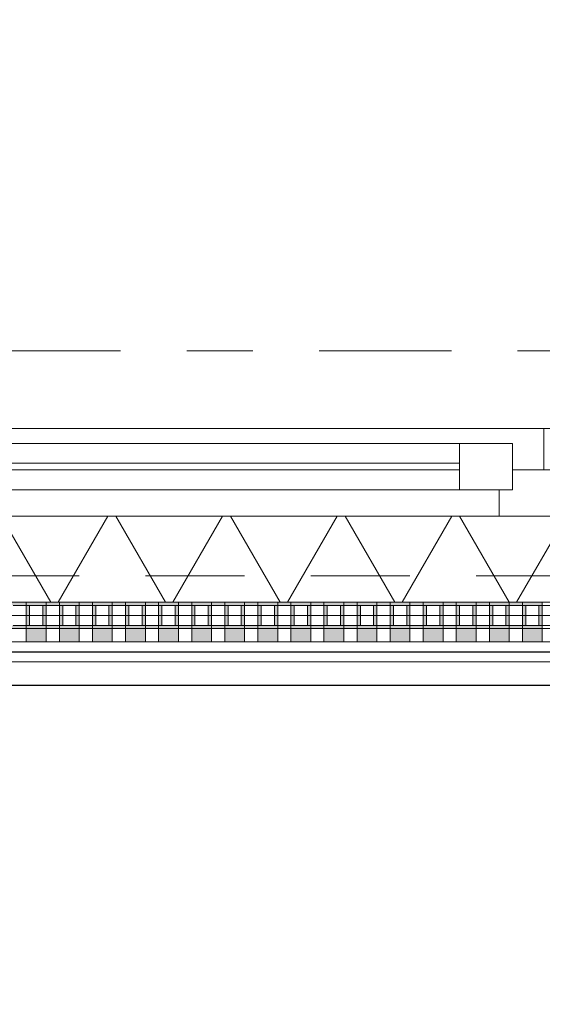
# Model space of a CAD drawing. Header units: metres. Extents: x -167 to 233, y -155 to 122.
# Tile 17 of 176: x 38.572 to 39.362, y 27.602 to 29.09. Entities that reach past the tile are written whole.
import ezdxf
from ezdxf.enums import TextEntityAlignment as Align

# ---------------------------------------------------------------- set-up
doc = ezdxf.new("R2010")
doc.units = ezdxf.units.M
doc.header["$MEASUREMENT"] = 0
doc.linetypes.add('Raster', pattern=[0.4, 0.2, -0.1, 0, -0.1])
doc.linetypes.add('Strichlinie eng', pattern=[0.23, 0.15, -0.08])
for name, color, linetype in [('10 Wand außen', 7, 'Continuous'), ('20 Decke', 7, 'Continuous'), ('40 Absturzsicherung', 7, 'Continuous'), ('50 Sanitäreinrichtung', 7, 'Continuous'), ('90 Achsraster', 7, 'Continuous'), ('94 Genehmigungsplanung Bemaßung', 7, 'Continuous')]:
    doc.layers.add(name, color=color, linetype=linetype)
doc.styles.add('ERSTELLTER_STIL_1', font='arial.ttf')
doc.styles.add('ERSTELLTER_STIL_2', font='arial.ttf')
doc.dimstyles.new('ERSTELLTER_STIL__1', dxfattribs={"dimtxt": 0.25, "dimasz": 0.19, "dimexe": 0.18, "dimexo": 0.1, "dimgap": 0, "dimtad": 1, "dimtih": 1, "dimtoh": 1, "dimzin": 0, "dimdsep": 46, "dimtxsty": 'ERSTELLTER_STIL_1', "dimblk": 'ARROWHEAD_6', "dimblk1": 'ARROWHEAD_6', "dimblk2": 'ARROWHEAD_6', "dimcen": 0.09, "dimclrd": 7, "dimclre": 7, "dimclrt": 7, "dimazin": 0, "dimtfac": 1, "dimtdec": 4, "dimtmove": 0, "dimatfit": 3, "dimfxl": 1, "dimtolj": 1, "dimtzin": 0, "dimarcsym": 0})

# ---------------------------------------------------------------- blocks, each defined once
blk = doc.blocks.new('Rechteck Raster Kassetten Fassade - ACB_2')
at = {"layer": '50 Sanitäreinrichtung', "linetype": 'Continuous', "lineweight": 0, "true_color": 0x9e9e9e}
for points in [[(0.79, 0.17), (0.79, 0.19), (0.76, 0.19), (0.76, 0.17)], [(0.84, 0.17), (0.84, 0.19), (0.81, 0.19), (0.81, 0.17)], [(0.89, 0.17), (0.89, 0.19), (0.86, 0.19), (0.86, 0.17)], [(0.94, 0.17), (0.94, 0.19), (0.91, 0.19), (0.91, 0.17)], [(0.99, 0.17), (0.99, 0.19), (0.96, 0.19), (0.96, 0.17)], [(1.04, 0.17), (1.04, 0.19), (1.01, 0.19), (1.01, 0.17)], [(1.09, 0.17), (1.09, 0.19), (1.06, 0.19), (1.06, 0.17)], [(1.14, 0.17), (1.14, 0.19), (1.11, 0.19), (1.11, 0.17)], [(1.19, 0.17), (1.19, 0.19), (1.16, 0.19), (1.16, 0.17)], [(1.24, 0.17), (1.24, 0.19), (1.21, 0.19), (1.21, 0.17)], [(1.29, 0.17), (1.29, 0.19), (1.26, 0.19), (1.26, 0.17)], [(1.34, 0.17), (1.34, 0.19), (1.31, 0.19), (1.31, 0.17)], [(1.39, 0.17), (1.39, 0.19), (1.36, 0.19), (1.36, 0.17)], [(1.44, 0.17), (1.44, 0.19), (1.41, 0.19), (1.41, 0.17)], [(1.49, 0.17), (1.49, 0.19), (1.46, 0.19), (1.46, 0.17)], [(1.54, 0.17), (1.54, 0.19), (1.51, 0.19), (1.51, 0.17)], [(0.71, 0.13), (0.76, 0.13), (0.76, 0.135), (0.715, 0.135), (0.715, 0.165), (0.76, 0.165), (0.76, 0.17), (0.71, 0.17)], [(0.76, 0.13), (0.81, 0.13), (0.81, 0.135), (0.765, 0.135), (0.765, 0.165), (0.81, 0.165), (0.81, 0.17), (0.76, 0.17)], [(0.785, 0.165), (0.785, 0.135), (0.79, 0.135), (0.79, 0.165)], [(0.81, 0.13), (0.86, 0.13), (0.86, 0.135), (0.815, 0.135), (0.815, 0.165), (0.86, 0.165), (0.86, 0.17), (0.81, 0.17)], [(0.835, 0.165), (0.835, 0.135), (0.84, 0.135), (0.84, 0.165)], [(0.86, 0.13), (0.91, 0.13), (0.91, 0.135), (0.865, 0.135), (0.865, 0.165), (0.91, 0.165), (0.91, 0.17), (0.86, 0.17)], [(0.885, 0.165), (0.885, 0.135), (0.89, 0.135), (0.89, 0.165)], [(0.91, 0.13), (0.96, 0.13), (0.96, 0.135), (0.915, 0.135), (0.915, 0.165), (0.96, 0.165), (0.96, 0.17), (0.91, 0.17)], [(0.935, 0.165), (0.935, 0.135), (0.94, 0.135), (0.94, 0.165)], [(0.96, 0.13), (1.01, 0.13), (1.01, 0.135), (0.965, 0.135), (0.965, 0.165), (1.01, 0.165), (1.01, 0.17), (0.96, 0.17)], [(0.985, 0.165), (0.985, 0.135), (0.99, 0.135), (0.99, 0.165)], [(1.01, 0.13), (1.06, 0.13), (1.06, 0.135), (1.015, 0.135), (1.015, 0.165), (1.06, 0.165), (1.06, 0.17), (1.01, 0.17)], [(1.035, 0.165), (1.035, 0.135), (1.04, 0.135), (1.04, 0.165)], [(1.06, 0.13), (1.11, 0.13), (1.11, 0.135), (1.065, 0.135), (1.065, 0.165), (1.11, 0.165), (1.11, 0.17), (1.06, 0.17)], [(1.085, 0.165), (1.085, 0.135), (1.09, 0.135), (1.09, 0.165)], [(1.11, 0.13), (1.16, 0.13), (1.16, 0.135), (1.115, 0.135), (1.115, 0.165), (1.16, 0.165), (1.16, 0.17), (1.11, 0.17)], [(1.135, 0.165), (1.135, 0.135), (1.14, 0.135), (1.14, 0.165)], [(1.16, 0.13), (1.21, 0.13), (1.21, 0.135), (1.165, 0.135), (1.165, 0.165), (1.21, 0.165), (1.21, 0.17), (1.16, 0.17)], [(1.185, 0.165), (1.185, 0.135), (1.19, 0.135), (1.19, 0.165)], [(1.21, 0.13), (1.26, 0.13), (1.26, 0.135), (1.215, 0.135), (1.215, 0.165), (1.26, 0.165), (1.26, 0.17), (1.21, 0.17)], [(1.235, 0.165), (1.235, 0.135), (1.24, 0.135), (1.24, 0.165)], [(1.26, 0.13), (1.31, 0.13), (1.31, 0.135), (1.265, 0.135), (1.265, 0.165), (1.31, 0.165), (1.31, 0.17), (1.26, 0.17)], [(1.285, 0.165), (1.285, 0.135), (1.29, 0.135), (1.29, 0.165)], [(1.31, 0.13), (1.36, 0.13), (1.36, 0.135), (1.315, 0.135), (1.315, 0.165), (1.36, 0.165), (1.36, 0.17), (1.31, 0.17)], [(1.335, 0.165), (1.335, 0.135), (1.34, 0.135), (1.34, 0.165)], [(1.36, 0.17), (1.36, 0.13), (1.41, 0.13), (1.41, 0.135), (1.365, 0.135), (1.365, 0.165), (1.41, 0.165), (1.41, 0.17)], [(1.39, 0.165), (1.385, 0.165), (1.385, 0.135), (1.39, 0.135)], [(1.46, 0.17), (1.41, 0.17), (1.41, 0.13), (1.46, 0.13), (1.46, 0.135), (1.415, 0.135), (1.415, 0.165), (1.46, 0.165)], [(1.435, 0.165), (1.435, 0.135), (1.44, 0.135), (1.44, 0.165)], [(1.485, 0.165), (1.485, 0.135), (1.49, 0.135), (1.49, 0.165)], [(1.515, 0.165), (1.51, 0.165), (1.51, 0.135), (1.515, 0.135)]]:
    blk.add_hatch(color=253, dxfattribs=at).paths.add_polyline_path(points)
h = blk.add_hatch(color=253, dxfattribs=at)
h.paths.add_polyline_path([(1.54, 0.13), (1.54, 0.17), (1.46, 0.17), (1.46, 0.13)])
h.paths.add_polyline_path([(1.465, 0.165), (1.535, 0.165), (1.535, 0.135), (1.465, 0.135)], flags=0)
at = {"layer": '50 Sanitäreinrichtung', "linetype": 'Continuous', "lineweight": 18}
h = blk.add_hatch(dxfattribs=at)
h.set_pattern_fill('Dämmung__weich_0001', color=8, style=0, pattern_type=2)
h.set_pattern_definition([(60, (0, 0), (-0.1299038, 0.075), []), (120, (0, 0), (0.1299038, 0.075), [])])
h.paths.add_polyline_path([(0, 0), (20.25, 0), (20.38, 0.13), (0, 0.13)])
at = {"layer": '50 Sanitäreinrichtung', "color": 251, "linetype": 'Continuous', "lineweight": 18, "true_color": 0x5f5f5f}
for p, q in [((1.5543, 0.19), (0.5443, 0.19)), ((0.79, 0.19), (0.76, 0.19)), ((0.76, 0.19), (0.76, 0.17)), ((0.79, 0.19), (0.76, 0.19)), ((0.76, 0.19), (0.76, 0.17)), ((0.79, 0.19), (0.79, 0.17)), ((0.79, 0.19), (0.79, 0.17)), ((0.84, 0.19), (0.81, 0.19)), ((0.81, 0.19), (0.81, 0.17)), ((0.84, 0.19), (0.81, 0.19)), ((0.81, 0.19), (0.81, 0.17)), ((0.84, 0.19), (0.84, 0.17)), ((0.84, 0.19), (0.84, 0.17)), ((0.89, 0.19), (0.86, 0.19)), ((0.86, 0.19), (0.86, 0.17)), ((0.89, 0.19), (0.86, 0.19)), ((0.86, 0.19), (0.86, 0.17)), ((0.89, 0.19), (0.89, 0.17)), ((0.89, 0.19), (0.89, 0.17)), ((0.94, 0.19), (0.91, 0.19)), ((0.91, 0.19), (0.91, 0.17)), ((0.94, 0.19), (0.91, 0.19)), ((0.91, 0.19), (0.91, 0.17)), ((0.94, 0.19), (0.94, 0.17)), ((0.94, 0.19), (0.94, 0.17)), ((0.99, 0.19), (0.96, 0.19)), ((0.96, 0.19), (0.96, 0.17)), ((0.99, 0.19), (0.96, 0.19)), ((0.96, 0.19), (0.96, 0.17)), ((0.99, 0.19), (0.99, 0.17)), ((0.99, 0.19), (0.99, 0.17)), ((1.04, 0.19), (1.01, 0.19)), ((1.01, 0.19), (1.01, 0.17)), ((1.04, 0.19), (1.01, 0.19)), ((1.01, 0.19), (1.01, 0.17)), ((1.04, 0.19), (1.04, 0.17)), ((1.04, 0.19), (1.04, 0.17)), ((1.09, 0.19), (1.06, 0.19)), ((1.06, 0.19), (1.06, 0.17)), ((1.09, 0.19), (1.06, 0.19)), ((1.06, 0.19), (1.06, 0.17)), ((1.09, 0.19), (1.09, 0.17)), ((1.09, 0.19), (1.09, 0.17)), ((1.14, 0.19), (1.11, 0.19)), ((1.11, 0.19), (1.11, 0.17)), ((1.14, 0.19), (1.11, 0.19)), ((1.11, 0.19), (1.11, 0.17)), ((1.14, 0.19), (1.14, 0.17)), ((1.14, 0.19), (1.14, 0.17)), ((1.19, 0.19), (1.16, 0.19)), ((1.16, 0.19), (1.16, 0.17)), ((1.19, 0.19), (1.16, 0.19)), ((1.16, 0.19), (1.16, 0.17)), ((1.19, 0.19), (1.19, 0.17)), ((1.19, 0.19), (1.19, 0.17)), ((1.24, 0.19), (1.21, 0.19)), ((1.21, 0.19), (1.21, 0.17)), ((1.24, 0.19), (1.21, 0.19)), ((1.21, 0.19), (1.21, 0.17)), ((1.24, 0.19), (1.24, 0.17)), ((1.24, 0.19), (1.24, 0.17)), ((1.29, 0.19), (1.26, 0.19)), ((1.26, 0.19), (1.26, 0.17)), ((1.29, 0.19), (1.26, 0.19)), ((1.26, 0.19), (1.26, 0.17)), ((1.29, 0.19), (1.29, 0.17)), ((1.29, 0.19), (1.29, 0.17)), ((1.34, 0.19), (1.31, 0.19)), ((1.31, 0.19), (1.31, 0.17)), ((1.34, 0.19), (1.31, 0.19)), ((1.31, 0.19), (1.31, 0.17)), ((1.34, 0.19), (1.34, 0.17)), ((1.34, 0.19), (1.34, 0.17)), ((1.39, 0.19), (1.36, 0.19)), ((1.36, 0.19), (1.36, 0.17)), ((1.39, 0.19), (1.36, 0.19)), ((1.36, 0.19), (1.36, 0.17)), ((1.39, 0.19), (1.39, 0.17)), ((1.39, 0.19), (1.39, 0.17)), ((1.44, 0.19), (1.41, 0.19)), ((1.41, 0.19), (1.41, 0.17)), ((1.44, 0.19), (1.41, 0.19)), ((1.41, 0.19), (1.41, 0.17)), ((1.44, 0.19), (1.44, 0.17)), ((1.44, 0.19), (1.44, 0.17)), ((1.49, 0.19), (1.46, 0.19)), ((1.46, 0.19), (1.46, 0.17)), ((1.49, 0.19), (1.46, 0.19)), ((1.46, 0.19), (1.46, 0.17)), ((1.49, 0.19), (1.49, 0.17)), ((1.49, 0.19), (1.49, 0.17)), ((1.54, 0.19), (1.51, 0.19)), ((1.51, 0.19), (1.51, 0.17)), ((1.54, 0.19), (1.51, 0.19)), ((1.51, 0.19), (1.51, 0.17)), ((1.54, 0.19), (1.54, 0.17)), ((1.54, 0.19), (1.54, 0.17)), ((0.79, 0.17), (0.71, 0.17)), ((0.79, 0.17), (0.71, 0.17)), ((0.76, 0.165), (0.74, 0.165)), ((0.76, 0.165), (0.74, 0.165)), ((0.84, 0.17), (0.76, 0.17)), ((0.76, 0.17), (0.76, 0.165)), ((0.84, 0.17), (0.76, 0.17)), ((0.76, 0.17), (0.76, 0.165)), ((0.79, 0.17), (0.76, 0.17)), ((0.79, 0.17), (0.76, 0.17)), ((0.765, 0.165), (0.76, 0.165)), ((0.76, 0.165), (0.76, 0.135)), ((0.765, 0.165), (0.76, 0.165)), ((0.76, 0.165), (0.76, 0.135)), ((0.785, 0.165), (0.765, 0.165)), ((0.765, 0.165), (0.765, 0.135)), ((0.785, 0.165), (0.765, 0.165)), ((0.785, 0.165), (0.765, 0.165)), ((0.765, 0.165), (0.765, 0.135)), ((0.785, 0.165), (0.765, 0.165)), ((0.785, 0.165), (0.785, 0.135)), ((0.79, 0.165), (0.785, 0.165)), ((0.785, 0.165), (0.785, 0.135)), ((0.79, 0.165), (0.785, 0.165)), ((0.79, 0.17), (0.79, 0.165)), ((0.79, 0.17), (0.79, 0.165)), ((0.79, 0.165), (0.79, 0.135)), ((0.81, 0.165), (0.79, 0.165)), ((0.79, 0.165), (0.79, 0.135)), ((0.81, 0.165), (0.79, 0.165)), ((0.89, 0.17), (0.81, 0.17)), ((0.81, 0.17), (0.81, 0.165)), ((0.89, 0.17), (0.81, 0.17)), ((0.81, 0.17), (0.81, 0.165)), ((0.84, 0.17), (0.81, 0.17)), ((0.84, 0.17), (0.81, 0.17)), ((0.815, 0.165), (0.81, 0.165)), ((0.81, 0.165), (0.81, 0.135)), ((0.815, 0.165), (0.81, 0.165)), ((0.81, 0.165), (0.81, 0.135)), ((0.835, 0.165), (0.815, 0.165)), ((0.815, 0.165), (0.815, 0.135)), ((0.835, 0.165), (0.815, 0.165)), ((0.835, 0.165), (0.815, 0.165)), ((0.815, 0.165), (0.815, 0.135)), ((0.835, 0.165), (0.815, 0.165)), ((0.835, 0.165), (0.835, 0.135)), ((0.84, 0.165), (0.835, 0.165)), ((0.835, 0.165), (0.835, 0.135)), ((0.84, 0.165), (0.835, 0.165)), ((0.84, 0.17), (0.84, 0.165)), ((0.84, 0.17), (0.84, 0.165)), ((0.84, 0.165), (0.84, 0.135)), ((0.86, 0.165), (0.84, 0.165)), ((0.84, 0.165), (0.84, 0.135)), ((0.86, 0.165), (0.84, 0.165)), ((0.94, 0.17), (0.86, 0.17)), ((0.86, 0.17), (0.86, 0.165)), ((0.94, 0.17), (0.86, 0.17)), ((0.86, 0.17), (0.86, 0.165)), ((0.89, 0.17), (0.86, 0.17)), ((0.89, 0.17), (0.86, 0.17)), ((0.865, 0.165), (0.86, 0.165)), ((0.86, 0.165), (0.86, 0.135)), ((0.865, 0.165), (0.86, 0.165)), ((0.86, 0.165), (0.86, 0.135)), ((0.885, 0.165), (0.865, 0.165)), ((0.865, 0.165), (0.865, 0.135)), ((0.885, 0.165), (0.865, 0.165)), ((0.885, 0.165), (0.865, 0.165)), ((0.865, 0.165), (0.865, 0.135)), ((0.885, 0.165), (0.865, 0.165)), ((0.885, 0.165), (0.885, 0.135)), ((0.89, 0.165), (0.885, 0.165)), ((0.885, 0.165), (0.885, 0.135)), ((0.89, 0.165), (0.885, 0.165)), ((0.89, 0.17), (0.89, 0.165)), ((0.89, 0.17), (0.89, 0.165)), ((0.89, 0.165), (0.89, 0.135)), ((0.91, 0.165), (0.89, 0.165)), ((0.89, 0.165), (0.89, 0.135)), ((0.91, 0.165), (0.89, 0.165)), ((0.99, 0.17), (0.91, 0.17)), ((0.91, 0.17), (0.91, 0.165)), ((0.99, 0.17), (0.91, 0.17)), ((0.91, 0.17), (0.91, 0.165)), ((0.94, 0.17), (0.91, 0.17)), ((0.94, 0.17), (0.91, 0.17)), ((0.915, 0.165), (0.91, 0.165)), ((0.91, 0.165), (0.91, 0.135)), ((0.915, 0.165), (0.91, 0.165)), ((0.91, 0.165), (0.91, 0.135)), ((0.935, 0.165), (0.915, 0.165)), ((0.915, 0.165), (0.915, 0.135)), ((0.935, 0.165), (0.915, 0.165)), ((0.935, 0.165), (0.915, 0.165)), ((0.915, 0.165), (0.915, 0.135)), ((0.935, 0.165), (0.915, 0.165)), ((0.935, 0.165), (0.935, 0.135)), ((0.94, 0.165), (0.935, 0.165)), ((0.935, 0.165), (0.935, 0.135)), ((0.94, 0.165), (0.935, 0.165)), ((0.94, 0.17), (0.94, 0.165)), ((0.94, 0.17), (0.94, 0.165)), ((0.94, 0.165), (0.94, 0.135)), ((0.96, 0.165), (0.94, 0.165)), ((0.94, 0.165), (0.94, 0.135)), ((0.96, 0.165), (0.94, 0.165)), ((1.04, 0.17), (0.96, 0.17)), ((0.96, 0.17), (0.96, 0.165)), ((1.04, 0.17), (0.96, 0.17)), ((0.96, 0.17), (0.96, 0.165)), ((0.99, 0.17), (0.96, 0.17)), ((0.99, 0.17), (0.96, 0.17)), ((0.965, 0.165), (0.96, 0.165)), ((0.96, 0.165), (0.96, 0.135)), ((0.965, 0.165), (0.96, 0.165)), ((0.96, 0.165), (0.96, 0.135)), ((0.985, 0.165), (0.965, 0.165)), ((0.965, 0.165), (0.965, 0.135)), ((0.985, 0.165), (0.965, 0.165)), ((0.985, 0.165), (0.965, 0.165)), ((0.965, 0.165), (0.965, 0.135)), ((0.985, 0.165), (0.965, 0.165)), ((0.985, 0.165), (0.985, 0.135)), ((0.99, 0.165), (0.985, 0.165)), ((0.985, 0.165), (0.985, 0.135)), ((0.99, 0.165), (0.985, 0.165)), ((0.99, 0.17), (0.99, 0.165)), ((0.99, 0.17), (0.99, 0.165)), ((0.99, 0.165), (0.99, 0.135)), ((1.01, 0.165), (0.99, 0.165)), ((0.99, 0.165), (0.99, 0.135)), ((1.01, 0.165), (0.99, 0.165)), ((1.09, 0.17), (1.01, 0.17)), ((1.01, 0.17), (1.01, 0.165)), ((1.09, 0.17), (1.01, 0.17)), ((1.01, 0.17), (1.01, 0.165)), ((1.04, 0.17), (1.01, 0.17)), ((1.04, 0.17), (1.01, 0.17)), ((1.015, 0.165), (1.01, 0.165)), ((1.01, 0.165), (1.01, 0.135)), ((1.015, 0.165), (1.01, 0.165)), ((1.01, 0.165), (1.01, 0.135)), ((1.035, 0.165), (1.015, 0.165)), ((1.015, 0.165), (1.015, 0.135)), ((1.035, 0.165), (1.015, 0.165)), ((1.035, 0.165), (1.015, 0.165)), ((1.015, 0.165), (1.015, 0.135)), ((1.035, 0.165), (1.015, 0.165)), ((1.035, 0.165), (1.035, 0.135)), ((1.04, 0.165), (1.035, 0.165)), ((1.035, 0.165), (1.035, 0.135)), ((1.04, 0.165), (1.035, 0.165)), ((1.04, 0.17), (1.04, 0.165)), ((1.04, 0.17), (1.04, 0.165)), ((1.04, 0.165), (1.04, 0.135)), ((1.06, 0.165), (1.04, 0.165)), ((1.04, 0.165), (1.04, 0.135)), ((1.06, 0.165), (1.04, 0.165)), ((1.14, 0.17), (1.06, 0.17)), ((1.06, 0.17), (1.06, 0.165)), ((1.14, 0.17), (1.06, 0.17)), ((1.06, 0.17), (1.06, 0.165)), ((1.09, 0.17), (1.06, 0.17)), ((1.09, 0.17), (1.06, 0.17)), ((1.065, 0.165), (1.06, 0.165)), ((1.06, 0.165), (1.06, 0.135)), ((1.065, 0.165), (1.06, 0.165)), ((1.06, 0.165), (1.06, 0.135)), ((1.085, 0.165), (1.065, 0.165)), ((1.065, 0.165), (1.065, 0.135)), ((1.085, 0.165), (1.065, 0.165)), ((1.085, 0.165), (1.065, 0.165)), ((1.065, 0.165), (1.065, 0.135)), ((1.085, 0.165), (1.065, 0.165)), ((1.085, 0.165), (1.085, 0.135)), ((1.09, 0.165), (1.085, 0.165)), ((1.085, 0.165), (1.085, 0.135)), ((1.09, 0.165), (1.085, 0.165)), ((1.09, 0.17), (1.09, 0.165)), ((1.09, 0.17), (1.09, 0.165)), ((1.09, 0.165), (1.09, 0.135)), ((1.11, 0.165), (1.09, 0.165)), ((1.09, 0.165), (1.09, 0.135)), ((1.11, 0.165), (1.09, 0.165)), ((1.19, 0.17), (1.11, 0.17)), ((1.11, 0.17), (1.11, 0.165)), ((1.19, 0.17), (1.11, 0.17)), ((1.11, 0.17), (1.11, 0.165)), ((1.14, 0.17), (1.11, 0.17)), ((1.14, 0.17), (1.11, 0.17)), ((1.115, 0.165), (1.11, 0.165)), ((1.11, 0.165), (1.11, 0.135)), ((1.115, 0.165), (1.11, 0.165)), ((1.11, 0.165), (1.11, 0.135)), ((1.135, 0.165), (1.115, 0.165)), ((1.115, 0.165), (1.115, 0.135)), ((1.135, 0.165), (1.115, 0.165)), ((1.135, 0.165), (1.115, 0.165)), ((1.115, 0.165), (1.115, 0.135)), ((1.135, 0.165), (1.115, 0.165)), ((1.135, 0.165), (1.135, 0.135)), ((1.14, 0.165), (1.135, 0.165)), ((1.135, 0.165), (1.135, 0.135)), ((1.14, 0.165), (1.135, 0.165)), ((1.14, 0.17), (1.14, 0.165)), ((1.14, 0.17), (1.14, 0.165)), ((1.14, 0.165), (1.14, 0.135)), ((1.16, 0.165), (1.14, 0.165)), ((1.14, 0.165), (1.14, 0.135)), ((1.16, 0.165), (1.14, 0.165)), ((1.24, 0.17), (1.16, 0.17)), ((1.16, 0.17), (1.16, 0.165)), ((1.24, 0.17), (1.16, 0.17)), ((1.16, 0.17), (1.16, 0.165)), ((1.19, 0.17), (1.16, 0.17)), ((1.19, 0.17), (1.16, 0.17)), ((1.165, 0.165), (1.16, 0.165)), ((1.16, 0.165), (1.16, 0.135)), ((1.165, 0.165), (1.16, 0.165)), ((1.16, 0.165), (1.16, 0.135)), ((1.185, 0.165), (1.165, 0.165)), ((1.165, 0.165), (1.165, 0.135)), ((1.185, 0.165), (1.165, 0.165)), ((1.185, 0.165), (1.165, 0.165)), ((1.165, 0.165), (1.165, 0.135)), ((1.185, 0.165), (1.165, 0.165)), ((1.185, 0.165), (1.185, 0.135)), ((1.19, 0.165), (1.185, 0.165)), ((1.185, 0.165), (1.185, 0.135)), ((1.19, 0.165), (1.185, 0.165)), ((1.19, 0.17), (1.19, 0.165)), ((1.19, 0.17), (1.19, 0.165)), ((1.19, 0.165), (1.19, 0.135)), ((1.21, 0.165), (1.19, 0.165)), ((1.19, 0.165), (1.19, 0.135)), ((1.21, 0.165), (1.19, 0.165)), ((1.29, 0.17), (1.21, 0.17)), ((1.21, 0.17), (1.21, 0.165)), ((1.29, 0.17), (1.21, 0.17)), ((1.21, 0.17), (1.21, 0.165)), ((1.24, 0.17), (1.21, 0.17)), ((1.24, 0.17), (1.21, 0.17)), ((1.215, 0.165), (1.21, 0.165)), ((1.21, 0.165), (1.21, 0.135)), ((1.215, 0.165), (1.21, 0.165)), ((1.21, 0.165), (1.21, 0.135)), ((1.235, 0.165), (1.215, 0.165)), ((1.215, 0.165), (1.215, 0.135)), ((1.235, 0.165), (1.215, 0.165)), ((1.235, 0.165), (1.215, 0.165)), ((1.215, 0.165), (1.215, 0.135)), ((1.235, 0.165), (1.215, 0.165)), ((1.235, 0.165), (1.235, 0.135)), ((1.24, 0.165), (1.235, 0.165)), ((1.235, 0.165), (1.235, 0.135)), ((1.24, 0.165), (1.235, 0.165)), ((1.24, 0.17), (1.24, 0.165)), ((1.24, 0.17), (1.24, 0.165)), ((1.24, 0.165), (1.24, 0.135)), ((1.26, 0.165), (1.24, 0.165)), ((1.24, 0.165), (1.24, 0.135)), ((1.26, 0.165), (1.24, 0.165)), ((1.34, 0.17), (1.26, 0.17)), ((1.26, 0.17), (1.26, 0.165)), ((1.34, 0.17), (1.26, 0.17)), ((1.26, 0.17), (1.26, 0.165)), ((1.29, 0.17), (1.26, 0.17)), ((1.29, 0.17), (1.26, 0.17)), ((1.265, 0.165), (1.26, 0.165)), ((1.26, 0.165), (1.26, 0.135)), ((1.265, 0.165), (1.26, 0.165)), ((1.26, 0.165), (1.26, 0.135)), ((1.285, 0.165), (1.265, 0.165)), ((1.265, 0.165), (1.265, 0.135)), ((1.285, 0.165), (1.265, 0.165)), ((1.285, 0.165), (1.265, 0.165)), ((1.265, 0.165), (1.265, 0.135)), ((1.285, 0.165), (1.265, 0.165)), ((1.285, 0.165), (1.285, 0.135)), ((1.29, 0.165), (1.285, 0.165)), ((1.285, 0.165), (1.285, 0.135)), ((1.29, 0.165), (1.285, 0.165)), ((1.29, 0.17), (1.29, 0.165)), ((1.29, 0.17), (1.29, 0.165)), ((1.29, 0.165), (1.29, 0.135)), ((1.31, 0.165), (1.29, 0.165)), ((1.29, 0.165), (1.29, 0.135)), ((1.31, 0.165), (1.29, 0.165)), ((1.39, 0.17), (1.31, 0.17)), ((1.31, 0.17), (1.31, 0.165)), ((1.39, 0.17), (1.31, 0.17)), ((1.31, 0.17), (1.31, 0.165)), ((1.34, 0.17), (1.31, 0.17)), ((1.34, 0.17), (1.31, 0.17)), ((1.315, 0.165), (1.31, 0.165)), ((1.31, 0.165), (1.31, 0.135)), ((1.315, 0.165), (1.31, 0.165)), ((1.31, 0.165), (1.31, 0.135)), ((1.335, 0.165), (1.315, 0.165)), ((1.315, 0.165), (1.315, 0.135)), ((1.335, 0.165), (1.315, 0.165)), ((1.335, 0.165), (1.315, 0.165)), ((1.315, 0.165), (1.315, 0.135)), ((1.335, 0.165), (1.315, 0.165)), ((1.335, 0.165), (1.335, 0.135)), ((1.34, 0.165), (1.335, 0.165)), ((1.335, 0.165), (1.335, 0.135)), ((1.34, 0.165), (1.335, 0.165)), ((1.34, 0.17), (1.34, 0.165)), ((1.34, 0.17), (1.34, 0.165)), ((1.34, 0.165), (1.34, 0.135)), ((1.36, 0.165), (1.34, 0.165)), ((1.34, 0.165), (1.34, 0.135)), ((1.36, 0.165), (1.34, 0.165)), ((1.44, 0.17), (1.36, 0.17)), ((1.36, 0.17), (1.36, 0.165)), ((1.44, 0.17), (1.36, 0.17)), ((1.36, 0.17), (1.36, 0.165)), ((1.39, 0.17), (1.36, 0.17)), ((1.39, 0.17), (1.36, 0.17)), ((1.365, 0.165), (1.36, 0.165)), ((1.36, 0.165), (1.36, 0.135)), ((1.365, 0.165), (1.36, 0.165)), ((1.36, 0.165), (1.36, 0.135)), ((1.385, 0.165), (1.365, 0.165)), ((1.365, 0.165), (1.365, 0.135)), ((1.385, 0.165), (1.365, 0.165)), ((1.385, 0.165), (1.365, 0.165)), ((1.365, 0.165), (1.365, 0.135)), ((1.385, 0.165), (1.365, 0.165)), ((1.385, 0.165), (1.385, 0.135)), ((1.39, 0.165), (1.385, 0.165)), ((1.385, 0.165), (1.385, 0.135)), ((1.39, 0.165), (1.385, 0.165)), ((1.39, 0.17), (1.39, 0.165)), ((1.39, 0.17), (1.39, 0.165)), ((1.39, 0.165), (1.39, 0.135)), ((1.41, 0.165), (1.39, 0.165)), ((1.39, 0.165), (1.39, 0.135)), ((1.41, 0.165), (1.39, 0.165)), ((1.49, 0.17), (1.41, 0.17)), ((1.41, 0.17), (1.41, 0.165)), ((1.49, 0.17), (1.41, 0.17)), ((1.41, 0.17), (1.41, 0.165)), ((1.44, 0.17), (1.41, 0.17)), ((1.44, 0.17), (1.41, 0.17)), ((1.415, 0.165), (1.41, 0.165)), ((1.41, 0.165), (1.41, 0.135)), ((1.415, 0.165), (1.41, 0.165)), ((1.41, 0.165), (1.41, 0.135)), ((1.435, 0.165), (1.415, 0.165)), ((1.415, 0.165), (1.415, 0.135)), ((1.435, 0.165), (1.415, 0.165)), ((1.435, 0.165), (1.415, 0.165)), ((1.415, 0.165), (1.415, 0.135)), ((1.435, 0.165), (1.415, 0.165)), ((1.435, 0.165), (1.435, 0.135)), ((1.44, 0.165), (1.435, 0.165)), ((1.435, 0.165), (1.435, 0.135)), ((1.44, 0.165), (1.435, 0.165)), ((1.44, 0.17), (1.44, 0.165)), ((1.44, 0.17), (1.44, 0.165)), ((1.44, 0.165), (1.44, 0.135)), ((1.46, 0.165), (1.44, 0.165)), ((1.44, 0.165), (1.44, 0.135)), ((1.46, 0.165), (1.44, 0.165)), ((1.54, 0.17), (1.46, 0.17)), ((1.46, 0.17), (1.46, 0.165)), ((1.54, 0.17), (1.46, 0.17)), ((1.46, 0.17), (1.46, 0.165)), ((1.49, 0.17), (1.46, 0.17)), ((1.49, 0.17), (1.46, 0.17)), ((1.465, 0.165), (1.46, 0.165)), ((1.46, 0.165), (1.46, 0.135)), ((1.465, 0.165), (1.46, 0.165)), ((1.46, 0.165), (1.46, 0.135)), ((1.485, 0.165), (1.465, 0.165)), ((1.465, 0.165), (1.465, 0.135)), ((1.485, 0.165), (1.465, 0.165)), ((1.485, 0.165), (1.465, 0.165)), ((1.465, 0.165), (1.465, 0.135)), ((1.485, 0.165), (1.465, 0.165)), ((1.485, 0.165), (1.485, 0.135)), ((1.49, 0.165), (1.485, 0.165)), ((1.485, 0.165), (1.485, 0.135)), ((1.49, 0.165), (1.485, 0.165)), ((1.49, 0.17), (1.49, 0.165)), ((1.49, 0.17), (1.49, 0.165)), ((1.49, 0.165), (1.49, 0.135)), ((1.51, 0.165), (1.49, 0.165)), ((1.49, 0.165), (1.49, 0.135)), ((1.51, 0.165), (1.49, 0.165)), ((1.59, 0.17), (1.51, 0.17)), ((1.51, 0.17), (1.51, 0.165)), ((1.59, 0.17), (1.51, 0.17)), ((1.51, 0.17), (1.51, 0.165)), ((1.54, 0.17), (1.51, 0.17)), ((1.54, 0.17), (1.51, 0.17)), ((1.51, 0.165), (1.51, 0.135)), ((1.515, 0.165), (1.51, 0.165)), ((1.51, 0.165), (1.51, 0.135)), ((1.515, 0.165), (1.51, 0.165)), ((1.515, 0.165), (1.515, 0.135)), ((1.535, 0.165), (1.515, 0.165)), ((1.535, 0.165), (1.515, 0.165)), ((1.515, 0.165), (1.515, 0.135)), ((1.535, 0.165), (1.515, 0.165)), ((1.535, 0.165), (1.515, 0.165)), ((1.54, 0.165), (1.535, 0.165)), ((1.535, 0.165), (1.535, 0.135)), ((1.54, 0.165), (1.535, 0.165)), ((1.535, 0.165), (1.535, 0.135)), ((1.54, 0.17), (1.54, 0.165)), ((1.54, 0.17), (1.54, 0.165)), ((1.56, 0.165), (1.54, 0.165)), ((1.54, 0.165), (1.54, 0.135)), ((1.56, 0.165), (1.54, 0.165)), ((1.54, 0.165), (1.54, 0.135)), ((0.76, 0.135), (0.74, 0.135)), ((0.76, 0.135), (0.74, 0.135)), ((0.765, 0.135), (0.76, 0.135)), ((0.76, 0.135), (0.76, 0.13)), ((0.765, 0.135), (0.76, 0.135)), ((0.76, 0.135), (0.76, 0.13)), ((0.785, 0.135), (0.765, 0.135)), ((0.785, 0.135), (0.765, 0.135)), ((0.785, 0.135), (0.765, 0.135)), ((0.785, 0.135), (0.765, 0.135)), ((0.79, 0.135), (0.785, 0.135)), ((0.79, 0.135), (0.785, 0.135)), ((0.79, 0.135), (0.79, 0.13)), ((0.81, 0.135), (0.79, 0.135)), ((0.79, 0.135), (0.79, 0.13)), ((0.81, 0.135), (0.79, 0.135)), ((0.815, 0.135), (0.81, 0.135)), ((0.81, 0.135), (0.81, 0.13)), ((0.815, 0.135), (0.81, 0.135)), ((0.81, 0.135), (0.81, 0.13)), ((0.835, 0.135), (0.815, 0.135)), ((0.835, 0.135), (0.815, 0.135)), ((0.835, 0.135), (0.815, 0.135)), ((0.835, 0.135), (0.815, 0.135)), ((0.84, 0.135), (0.835, 0.135)), ((0.84, 0.135), (0.835, 0.135)), ((0.84, 0.135), (0.84, 0.13)), ((0.86, 0.135), (0.84, 0.135)), ((0.84, 0.135), (0.84, 0.13)), ((0.86, 0.135), (0.84, 0.135)), ((0.865, 0.135), (0.86, 0.135)), ((0.86, 0.135), (0.86, 0.13)), ((0.865, 0.135), (0.86, 0.135)), ((0.86, 0.135), (0.86, 0.13)), ((0.885, 0.135), (0.865, 0.135)), ((0.885, 0.135), (0.865, 0.135)), ((0.885, 0.135), (0.865, 0.135)), ((0.885, 0.135), (0.865, 0.135)), ((0.89, 0.135), (0.885, 0.135)), ((0.89, 0.135), (0.885, 0.135)), ((0.89, 0.135), (0.89, 0.13)), ((0.91, 0.135), (0.89, 0.135)), ((0.89, 0.135), (0.89, 0.13)), ((0.91, 0.135), (0.89, 0.135)), ((0.915, 0.135), (0.91, 0.135)), ((0.91, 0.135), (0.91, 0.13)), ((0.915, 0.135), (0.91, 0.135)), ((0.91, 0.135), (0.91, 0.13)), ((0.935, 0.135), (0.915, 0.135)), ((0.935, 0.135), (0.915, 0.135)), ((0.935, 0.135), (0.915, 0.135)), ((0.935, 0.135), (0.915, 0.135)), ((0.94, 0.135), (0.935, 0.135)), ((0.94, 0.135), (0.935, 0.135)), ((0.94, 0.135), (0.94, 0.13)), ((0.96, 0.135), (0.94, 0.135)), ((0.94, 0.135), (0.94, 0.13)), ((0.96, 0.135), (0.94, 0.135)), ((0.965, 0.135), (0.96, 0.135)), ((0.96, 0.135), (0.96, 0.13)), ((0.965, 0.135), (0.96, 0.135)), ((0.96, 0.135), (0.96, 0.13)), ((0.985, 0.135), (0.965, 0.135)), ((0.985, 0.135), (0.965, 0.135)), ((0.985, 0.135), (0.965, 0.135)), ((0.985, 0.135), (0.965, 0.135)), ((0.99, 0.135), (0.985, 0.135)), ((0.99, 0.135), (0.985, 0.135)), ((0.99, 0.135), (0.99, 0.13)), ((1.01, 0.135), (0.99, 0.135)), ((0.99, 0.135), (0.99, 0.13)), ((1.01, 0.135), (0.99, 0.135)), ((1.015, 0.135), (1.01, 0.135)), ((1.01, 0.135), (1.01, 0.13)), ((1.015, 0.135), (1.01, 0.135)), ((1.01, 0.135), (1.01, 0.13)), ((1.035, 0.135), (1.015, 0.135)), ((1.035, 0.135), (1.015, 0.135)), ((1.035, 0.135), (1.015, 0.135)), ((1.035, 0.135), (1.015, 0.135)), ((1.04, 0.135), (1.035, 0.135)), ((1.04, 0.135), (1.035, 0.135)), ((1.04, 0.135), (1.04, 0.13)), ((1.06, 0.135), (1.04, 0.135)), ((1.04, 0.135), (1.04, 0.13)), ((1.06, 0.135), (1.04, 0.135)), ((1.065, 0.135), (1.06, 0.135)), ((1.06, 0.135), (1.06, 0.13)), ((1.065, 0.135), (1.06, 0.135)), ((1.06, 0.135), (1.06, 0.13)), ((1.085, 0.135), (1.065, 0.135)), ((1.085, 0.135), (1.065, 0.135)), ((1.085, 0.135), (1.065, 0.135)), ((1.085, 0.135), (1.065, 0.135)), ((1.09, 0.135), (1.085, 0.135)), ((1.09, 0.135), (1.085, 0.135)), ((1.09, 0.135), (1.09, 0.13)), ((1.11, 0.135), (1.09, 0.135)), ((1.09, 0.135), (1.09, 0.13)), ((1.11, 0.135), (1.09, 0.135)), ((1.115, 0.135), (1.11, 0.135)), ((1.11, 0.135), (1.11, 0.13)), ((1.115, 0.135), (1.11, 0.135)), ((1.11, 0.135), (1.11, 0.13)), ((1.135, 0.135), (1.115, 0.135)), ((1.135, 0.135), (1.115, 0.135)), ((1.135, 0.135), (1.115, 0.135)), ((1.135, 0.135), (1.115, 0.135)), ((1.14, 0.135), (1.135, 0.135)), ((1.14, 0.135), (1.135, 0.135)), ((1.14, 0.135), (1.14, 0.13)), ((1.16, 0.135), (1.14, 0.135)), ((1.14, 0.135), (1.14, 0.13)), ((1.16, 0.135), (1.14, 0.135)), ((1.165, 0.135), (1.16, 0.135)), ((1.16, 0.135), (1.16, 0.13)), ((1.165, 0.135), (1.16, 0.135)), ((1.16, 0.135), (1.16, 0.13)), ((1.185, 0.135), (1.165, 0.135)), ((1.185, 0.135), (1.165, 0.135)), ((1.185, 0.135), (1.165, 0.135)), ((1.185, 0.135), (1.165, 0.135)), ((1.19, 0.135), (1.185, 0.135)), ((1.19, 0.135), (1.185, 0.135)), ((1.19, 0.135), (1.19, 0.13)), ((1.21, 0.135), (1.19, 0.135)), ((1.19, 0.135), (1.19, 0.13)), ((1.21, 0.135), (1.19, 0.135)), ((1.215, 0.135), (1.21, 0.135)), ((1.21, 0.135), (1.21, 0.13)), ((1.215, 0.135), (1.21, 0.135)), ((1.21, 0.135), (1.21, 0.13)), ((1.235, 0.135), (1.215, 0.135)), ((1.235, 0.135), (1.215, 0.135)), ((1.235, 0.135), (1.215, 0.135)), ((1.235, 0.135), (1.215, 0.135)), ((1.24, 0.135), (1.235, 0.135)), ((1.24, 0.135), (1.235, 0.135)), ((1.24, 0.135), (1.24, 0.13)), ((1.26, 0.135), (1.24, 0.135)), ((1.24, 0.135), (1.24, 0.13)), ((1.26, 0.135), (1.24, 0.135)), ((1.265, 0.135), (1.26, 0.135)), ((1.26, 0.135), (1.26, 0.13)), ((1.265, 0.135), (1.26, 0.135)), ((1.26, 0.135), (1.26, 0.13)), ((1.285, 0.135), (1.265, 0.135)), ((1.285, 0.135), (1.265, 0.135)), ((1.285, 0.135), (1.265, 0.135)), ((1.285, 0.135), (1.265, 0.135)), ((1.29, 0.135), (1.285, 0.135)), ((1.29, 0.135), (1.285, 0.135)), ((1.29, 0.135), (1.29, 0.13)), ((1.31, 0.135), (1.29, 0.135)), ((1.29, 0.135), (1.29, 0.13)), ((1.31, 0.135), (1.29, 0.135)), ((1.315, 0.135), (1.31, 0.135)), ((1.31, 0.135), (1.31, 0.13)), ((1.315, 0.135), (1.31, 0.135)), ((1.31, 0.135), (1.31, 0.13)), ((1.335, 0.135), (1.315, 0.135)), ((1.335, 0.135), (1.315, 0.135)), ((1.335, 0.135), (1.315, 0.135)), ((1.335, 0.135), (1.315, 0.135)), ((1.34, 0.135), (1.335, 0.135)), ((1.34, 0.135), (1.335, 0.135)), ((1.34, 0.135), (1.34, 0.13)), ((1.36, 0.135), (1.34, 0.135)), ((1.34, 0.135), (1.34, 0.13)), ((1.36, 0.135), (1.34, 0.135)), ((1.365, 0.135), (1.36, 0.135)), ((1.36, 0.135), (1.36, 0.13)), ((1.365, 0.135), (1.36, 0.135)), ((1.36, 0.135), (1.36, 0.13)), ((1.385, 0.135), (1.365, 0.135)), ((1.385, 0.135), (1.365, 0.135)), ((1.385, 0.135), (1.365, 0.135)), ((1.385, 0.135), (1.365, 0.135)), ((1.39, 0.135), (1.385, 0.135)), ((1.39, 0.135), (1.385, 0.135)), ((1.39, 0.135), (1.39, 0.13)), ((1.41, 0.135), (1.39, 0.135)), ((1.39, 0.135), (1.39, 0.13)), ((1.41, 0.135), (1.39, 0.135)), ((1.415, 0.135), (1.41, 0.135)), ((1.41, 0.135), (1.41, 0.13)), ((1.415, 0.135), (1.41, 0.135)), ((1.41, 0.135), (1.41, 0.13)), ((1.435, 0.135), (1.415, 0.135)), ((1.435, 0.135), (1.415, 0.135)), ((1.435, 0.135), (1.415, 0.135)), ((1.435, 0.135), (1.415, 0.135)), ((1.44, 0.135), (1.435, 0.135)), ((1.44, 0.135), (1.435, 0.135)), ((1.44, 0.135), (1.44, 0.13)), ((1.46, 0.135), (1.44, 0.135)), ((1.44, 0.135), (1.44, 0.13)), ((1.46, 0.135), (1.44, 0.135)), ((1.465, 0.135), (1.46, 0.135)), ((1.46, 0.135), (1.46, 0.13)), ((1.465, 0.135), (1.46, 0.135)), ((1.46, 0.135), (1.46, 0.13)), ((1.485, 0.135), (1.465, 0.135)), ((1.485, 0.135), (1.465, 0.135)), ((1.485, 0.135), (1.465, 0.135)), ((1.485, 0.135), (1.465, 0.135)), ((1.49, 0.135), (1.485, 0.135)), ((1.49, 0.135), (1.485, 0.135)), ((1.49, 0.135), (1.49, 0.13)), ((1.51, 0.135), (1.49, 0.135)), ((1.49, 0.135), (1.49, 0.13)), ((1.51, 0.135), (1.49, 0.135)), ((1.51, 0.135), (1.51, 0.13)), ((1.515, 0.135), (1.51, 0.135)), ((1.51, 0.135), (1.51, 0.13)), ((1.515, 0.135), (1.51, 0.135)), ((1.535, 0.135), (1.515, 0.135)), ((1.535, 0.135), (1.515, 0.135)), ((1.535, 0.135), (1.515, 0.135)), ((1.535, 0.135), (1.515, 0.135)), ((1.54, 0.135), (1.535, 0.135)), ((1.54, 0.135), (1.535, 0.135)), ((1.56, 0.135), (1.54, 0.135)), ((1.54, 0.135), (1.54, 0.13)), ((1.56, 0.135), (1.54, 0.135)), ((1.54, 0.135), (1.54, 0.13)), ((20.38, 0.13), (0, 0.13)), ((0.79, 0.13), (0.71, 0.13)), ((0.79, 0.13), (0.71, 0.13)), ((0.84, 0.13), (0.76, 0.13)), ((0.84, 0.13), (0.76, 0.13)), ((0.89, 0.13), (0.81, 0.13)), ((0.89, 0.13), (0.81, 0.13)), ((0.94, 0.13), (0.86, 0.13)), ((0.94, 0.13), (0.86, 0.13)), ((0.99, 0.13), (0.91, 0.13)), ((0.99, 0.13), (0.91, 0.13)), ((1.04, 0.13), (0.96, 0.13)), ((1.04, 0.13), (0.96, 0.13)), ((1.09, 0.13), (1.01, 0.13)), ((1.09, 0.13), (1.01, 0.13)), ((1.14, 0.13), (1.06, 0.13)), ((1.14, 0.13), (1.06, 0.13)), ((1.19, 0.13), (1.11, 0.13)), ((1.19, 0.13), (1.11, 0.13)), ((1.24, 0.13), (1.16, 0.13)), ((1.24, 0.13), (1.16, 0.13)), ((1.29, 0.13), (1.21, 0.13)), ((1.29, 0.13), (1.21, 0.13)), ((1.34, 0.13), (1.26, 0.13)), ((1.34, 0.13), (1.26, 0.13)), ((1.39, 0.13), (1.31, 0.13)), ((1.39, 0.13), (1.31, 0.13)), ((1.44, 0.13), (1.36, 0.13)), ((1.44, 0.13), (1.36, 0.13)), ((1.49, 0.13), (1.41, 0.13)), ((1.49, 0.13), (1.41, 0.13)), ((1.54, 0.13), (1.46, 0.13)), ((1.54, 0.13), (1.46, 0.13)), ((1.59, 0.13), (1.51, 0.13)), ((1.59, 0.13), (1.51, 0.13)), ((0, 0), (20.25, 0)), ((0.5443, 0), (1.5543, 0))]:
    blk.add_line(p, q, dxfattribs=at)
at = {"layer": '50 Sanitäreinrichtung', "color": 251, "linetype": 'Strichlinie eng', "lineweight": 18, "true_color": 0x5f5f5f}
blk.add_line((20.34, 0.09), (0, 0.09), dxfattribs=at)
blk = doc.blocks.new('1-Flügelfenster 27')
at = {"layer": '10 Wand außen', "color": 7, "linetype": 'Continuous', "lineweight": 18}
for p, q in [((-0.505, 0.0625), (-0.4925, 0.0625)), ((-0.4925, 0), (-0.4925, 0.0625)), ((0.505, 0.0625), (0.4925, 0.0625)), ((0.4925, 0), (0.4925, 0.0625)), ((-0.445, -0.03), (-0.445, 0.04)), ((-0.445, 0.04), (-0.365, 0.04)), ((-0.365, 0.04), (0.365, 0.04)), ((-0.365, 0.04), (-0.365, -0.03)), ((0.365, -0.03), (0.365, 0.04)), ((0.365, 0.04), (0.445, 0.04)), ((0.445, 0.04), (0.445, -0.03)), ((-0.505, 0), (-0.445, 0)), ((-0.505, -0.07), (-0.505, 0)), ((-0.505, -0.07), (-0.505, 0)), ((-0.445, 0), (-0.445, -0.03)), ((-0.365, 0.01), (0.365, 0.01)), ((0.445, -0.03), (0.445, 0)), ((0.445, 0), (0.505, 0)), ((0.505, -0.07), (0.505, 0)), ((0.505, -0.07), (0.505, 0)), ((0.365, 0), (-0.365, 0)), ((-0.445, -0.03), (-0.425, -0.03)), ((-0.365, -0.03), (-0.445, -0.03)), ((-0.425, -0.03), (-0.425, -0.07)), ((0.365, -0.03), (-0.365, -0.03)), ((0.445, -0.03), (0.365, -0.03)), ((0.425, -0.07), (0.425, -0.03)), ((0.425, -0.03), (0.445, -0.03)), ((-0.425, -0.07), (-0.505, -0.07)), ((0.425, -0.07), (-0.425, -0.07)), ((0.505, -0.07), (0.425, -0.07))]:
    blk.add_line(p, q, dxfattribs=at)
at = {"layer": '10 Wand außen', "color": 7, "linetype": 'Continuous', "lineweight": 13}
for p, q in [((-0.4925, 0.0625), (0.4925, 0.0625)), ((-0.505, -0.07), (-0.505, -0.29)), ((-0.505, -0.07), (-0.505, -0.22)), ((0.505, -0.29), (0.505, -0.07)), ((0.505, -0.22), (0.505, -0.07)), ((-0.505, -0.22), (0.505, -0.22)), ((-0.505, -0.29), (0.505, -0.29))]:
    blk.add_line(p, q, dxfattribs=at)
at = {"layer": '10 Wand außen', "color": 7, "linetype": 'Strichlinie eng', "lineweight": 13}
blk.add_line((-0.505, -0.07), (0.505, -0.07), dxfattribs=at)
blk = doc.blocks.new('Standard-Rastermarker_139')
at = {"layer": '90 Achsraster', "color": 14, "linetype": 'Raster', "lineweight": 18, "true_color": 0xa80000}
blk.add_line((1, 0), (45.4427, 0), dxfattribs=at)
at = {"layer": '90 Achsraster', "color": 14, "lineweight": 18, "true_color": 0xa80000, "style": 'ERSTELLTER_STIL_2'}
for tag, p in [('AC_MarkerText_1_0', (-0.35, 0.15)), ('AC_MarkerText_1_1', (46.7927, 0.15))]:
    blk.add_attdef(tag, text='', height=0.3, dxfattribs=at).set_placement(p, align=Align.TOP_CENTER)
blk = doc.blocks.new('*D255', base_point=(27236.1321, 33357.279))
at = {"layer": '94 Genehmigungsplanung Bemaßung', "color": 7, "linetype": 'Continuous', "lineweight": 13}
for p, q in [((17.3411, 26.1863), (17.3411, 26.5613)), ((58.1625, 26.1863), (58.1625, 26.5613)), ((17.4411, 26.4738), (17.2411, 26.2738)), ((58.0625, 26.2738), (58.2625, 26.4738)), ((17.1911, 26.3738), (17.3411, 26.3738)), ((17.3411, 26.3738), (58.1625, 26.3738)), ((58.1625, 26.3738), (58.3125, 26.3738))]:
    blk.add_line(p, q, dxfattribs=at)
at = {"layer": '94 Genehmigungsplanung Bemaßung', "color": 7, "lineweight": 13, "insert": (37.3228, 26.4238), "char_height": 0.25, "attachment_point": 7, "style": 'ERSTELLTER_STIL_1'}
blk.add_mtext('\\A1;{\\pql;\\fArial|b0|i0|c0|p0;\\W1.000000;40,82}', dxfattribs=at)
blk = doc.blocks.new('ARROWHEAD_6')
at = {"color": 0, "linetype": 'Continuous', "lineweight": 0}
for p, q in [((-0.5, -0.5), (0.5, 0.5)), ((0, 0), (-1, 0))]:
    blk.add_line(p, q, dxfattribs=at)
blk = doc.blocks.new('*D263', base_point=(27236.1321, 33357.279))
at = {"layer": '94 Genehmigungsplanung Bemaßung', "color": 7, "linetype": 'Continuous', "lineweight": 13}
for p, q in [((17.3411, 24.7136), (17.3411, 25.0886)), ((58.1625, 24.7136), (58.1625, 25.0886)), ((17.4411, 25.0011), (17.2411, 24.8011)), ((58.0625, 24.8011), (58.2625, 25.0011)), ((17.1911, 24.9011), (17.3411, 24.9011)), ((17.3411, 24.9011), (58.1625, 24.9011)), ((58.1625, 24.9011), (58.3125, 24.9011))]:
    blk.add_line(p, q, dxfattribs=at)
at = {"layer": '94 Genehmigungsplanung Bemaßung', "color": 7, "lineweight": 13, "insert": (37.3228, 24.9511), "char_height": 0.25, "attachment_point": 7, "style": 'ERSTELLTER_STIL_1'}
blk.add_mtext('\\A1;{\\pql;\\fArial|b0|i0|c0|p0;\\W1.000000;40,82}', dxfattribs=at)

msp = doc.modelspace()

# ---------------------------------------------------------------- linework, layer by layer
at = {"layer": '20 Decke', "color": 7, "linetype": 'Continuous', "lineweight": 13, "flags": 128}
msp.add_lwpolyline([(38.1011, 43.8397), (38.1011, 28.3397), (38.2411, 28.3397), (42.5011, 28.3397), (42.5011, 28.8397), (43.0011, 28.8397), (43.0011, 28.3397), (47.5011, 28.3397), (47.5011, 28.8397), (48.0011, 28.8397), (48.0011, 28.4722), (52.5025, 28.4722), (52.5025, 28.8397), (53.0025, 28.8397), (53.0025, 28.3397), (57.5025, 28.3397), (57.5025, 28.8397), (58.0025, 28.8397), (58.0025, 43.8397), (47.5011, 43.8397), (43.0011, 43.8397), (43.0011, 43.3397), (42.5011, 43.3397), (42.5011, 43.8397)], close=True, dxfattribs=at)
at = {"layer": '40 Absturzsicherung', "color": 250, "linetype": 'Continuous', "lineweight": 25, "true_color": 0x191919, "flags": 128}
msp.add_lwpolyline([(39.4896, 28.0844), (39.4896, 28.1344), (38.2415, 28.1344), (38.2415, 28.0844)], close=True, dxfattribs=at)
at = {"layer": '40 Absturzsicherung', "color": 255, "linetype": 'Continuous', "lineweight": 18, "flags": 128}
msp.add_lwpolyline([(39.4896, 28.0844), (39.4896, 28.1344), (38.2415, 28.1344), (38.2415, 28.0844)], close=True, dxfattribs=at)

# ---------------------------------------------------------------- block references
at = {"layer": '10 Wand außen', "color": 7, "linetype": 'Continuous', "lineweight": 18, "xscale": -1}
msp.add_blockref('1-Flügelfenster 27', (38.8718, 28.4097), dxfattribs=at)
at = {"layer": '50 Sanitäreinrichtung', "color": 251, "linetype": 'Continuous', "lineweight": 18, "true_color": 0x5f5f5f, "xscale": -1, "rotation": 180}
msp.add_blockref('Rechteck Raster Kassetten Fassade - ACB_2', (37.8218, 28.3397), dxfattribs=at)
at = {"layer": '90 Achsraster', "color": 7, "linetype": 'Continuous', "lineweight": 18}
msp.add_blockref('Standard-Rastermarker_139', (13.5244, 28.5897), dxfattribs=at)

# ---------------------------------------------------------------- dimensions: what is measured, and where the dimension line sits
at = {"layer": '94 Genehmigungsplanung Bemaßung', "color": 7, "linetype": 'Continuous', "lineweight": 13}
for base, picture, middle in [((58.1625, 26.3738), '*D255', (37.7416, 26.5488)), ((58.1625, 24.9011), '*D263', (37.7416, 25.0761))]:
    dim = msp.add_linear_dim(base=base, p1=(17.3411, 28.1797), p2=(58.1625, 28.1797), dimstyle='ERSTELLTER_STIL__1', dxfattribs=at)
    dim.commit()
    dim.dimension.update_dxf_attribs({"geometry": picture, "text_midpoint": middle, "dimtype": 160})

doc.saveas('drawing.dxf')
